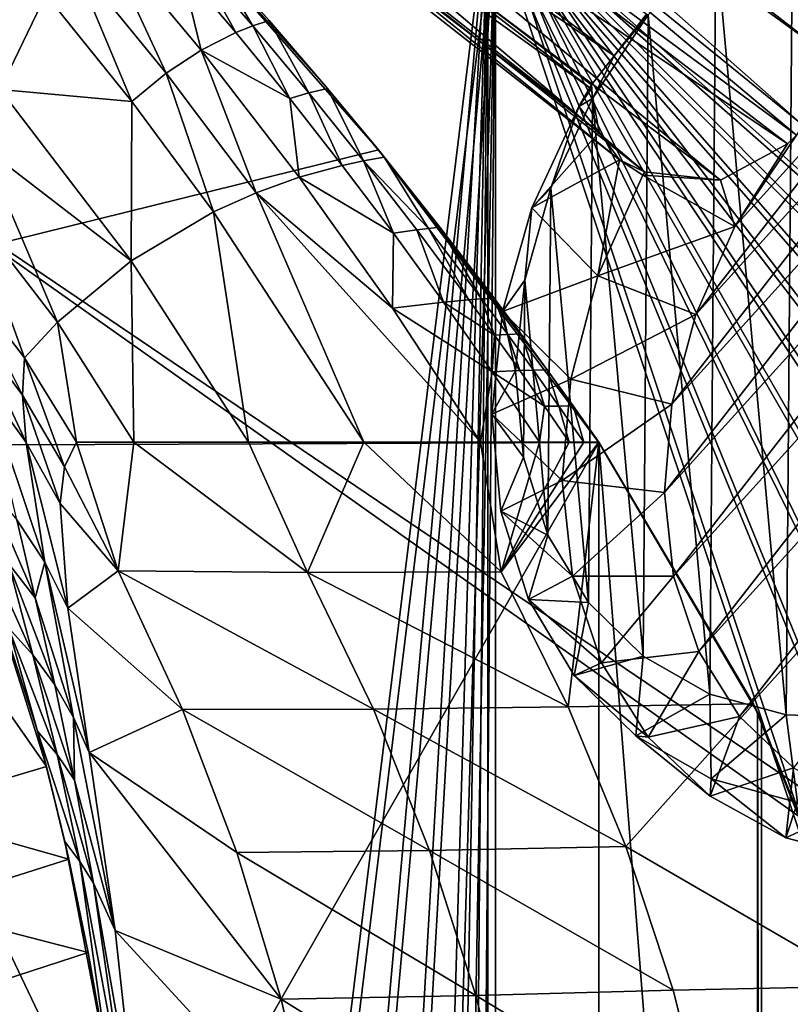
# Model space of a CAD drawing. Header units: metres. Extents: x 0 to 904, y -904 to 0.
# Tile 22 of 236: x 138 to 231, y -377 to -258. Entities that reach past the tile are written whole.
import ezdxf

# ---------------------------------------------------------------- set-up
doc = ezdxf.new("R2010")
doc.units = ezdxf.units.M

msp = doc.modelspace()

# ---------------------------------------------------------------- linework, layer by layer
at = {"layer": 'top'}
for points in [[(135.641937, -266.663818, 456.405334), (118.387329, -238.560318, 480.707062), (141.133286, -255.237625, 512.857849)], [(35.76218, -309.819092, 661.837402), (181.154114, -273.930634, 658.030212), (152.154388, -240.85585, 658.789612)], [(47.014355, -279.947052, 661.542725), (35.76218, -309.819092, 661.837402), (152.154388, -240.85585, 658.789612)], [(152.154388, -240.85585, 658.789612), (75.321487, -242.681458, 660.801575), (47.014355, -279.947052, 661.542725)], [(181.154114, -273.930634, 658.030212), (175.025436, -266.52301, 627.738831), (152.154388, -240.85585, 658.789612)], [(175.025436, -266.52301, 627.738831), (168.024017, -258.34729, 627.738831), (152.154388, -240.85585, 658.789612)], [(152.154388, -240.85585, 658.789612), (168.024017, -258.34729, 627.738831), (160.872192, -250.293167, 627.738831)], [(144.240845, -250.743134, 541.375), (147.443512, -247.087906, 570.045776), (155.618774, -264.694885, 542.663818)], [(157.385849, -251.982056, 599.074341), (159.82811, -261.919159, 570.942078), (147.443512, -247.087906, 570.045776)], [(147.443512, -247.087906, 570.045776), (159.82811, -261.919159, 570.942078), (155.618774, -264.694885, 542.663818)], [(144.240845, -250.743134, 541.375), (151.477692, -268.110504, 514.487366), (141.133286, -255.237625, 512.857849)], [(151.477692, -268.110504, 514.487366), (144.240845, -250.743134, 541.375), (155.618774, -264.694885, 542.663818)], [(164.009476, -259.798462, 599.305725), (157.385849, -251.982056, 599.074341), (159.168442, -251.04007, 613.3974)], [(159.168442, -251.04007, 613.3974), (160.872192, -250.293167, 627.738831), (166.050568, -258.988281, 613.514526)], [(159.168442, -251.04007, 613.3974), (166.050568, -258.988281, 613.514526), (164.009476, -259.798462, 599.305725)], [(160.872192, -250.293167, 627.738831), (168.024017, -258.34729, 627.738831), (166.050568, -258.988281, 613.514526)], [(159.82811, -261.919159, 570.942078), (157.385849, -251.982056, 599.074341), (164.009476, -259.798462, 599.305725)], [(141.133286, -255.237625, 512.857849), (151.477692, -268.110504, 514.487366), (135.641937, -266.663818, 456.405334)], [(166.050568, -258.988281, 613.514526), (170.484665, -267.735199, 599.536926), (164.009476, -259.798462, 599.305725)], [(166.050568, -258.988281, 613.514526), (168.024017, -258.34729, 627.738831), (172.782898, -267.057831, 613.631592)], [(166.050568, -258.988281, 613.514526), (172.782898, -267.057831, 613.631592), (170.484665, -267.735199, 599.536926)], [(168.024017, -258.34729, 627.738831), (175.025436, -266.52301, 627.738831), (172.782898, -267.057831, 613.631592)], [(170.484665, -267.735199, 599.536926), (159.82811, -261.919159, 570.942078), (164.009476, -259.798462, 599.305725)], [(159.82811, -261.919159, 570.942078), (166.452042, -279.089264, 543.951294), (155.618774, -264.694885, 542.663818)], [(171.638611, -277.216827, 571.83728), (159.82811, -261.919159, 570.942078), (170.484665, -267.735199, 599.536926)], [(159.82811, -261.919159, 570.942078), (171.638611, -277.216827, 571.83728), (166.452042, -279.089264, 543.951294)], [(151.477692, -268.110504, 514.487366), (155.618774, -264.694885, 542.663818), (161.315369, -281.394989, 516.115173)], [(155.618774, -264.694885, 542.663818), (166.452042, -279.089264, 543.951294), (161.315369, -281.394989, 516.115173)], [(172.782898, -267.057831, 613.631592), (175.025436, -266.52301, 627.738831), (179.363235, -275.245483, 613.748535)], [(175.025436, -266.52301, 627.738831), (181.874252, -274.817139, 627.738831), (179.363235, -275.245483, 613.748535)], [(181.874252, -274.817139, 627.738831), (175.025436, -266.52301, 627.738831), (181.154114, -273.930634, 658.030212)], [(135.641937, -266.663818, 456.405334), (151.422043, -287.255005, 460.617676), (133.541519, -273.544037, 428.538879)], [(151.477692, -268.110504, 514.487366), (151.422043, -287.255005, 460.617676), (135.641937, -266.663818, 456.405334)], [(172.782898, -267.057831, 613.631592), (176.809235, -275.789124, 599.768005), (170.484665, -267.735199, 599.536926)], [(179.363235, -275.245483, 613.748535), (176.809235, -275.789124, 599.768005), (172.782898, -267.057831, 613.631592)], [(151.422043, -287.255005, 460.617676), (151.477692, -268.110504, 514.487366), (161.315369, -281.394989, 516.115173)], [(176.809235, -275.789124, 599.768005), (171.638611, -277.216827, 571.83728), (170.484665, -267.735199, 599.536926)], [(132.099258, -281.153229, 400.969513), (133.541519, -273.544037, 428.538879), (142.525253, -294.668427, 405.397247)], [(133.541519, -273.544037, 428.538879), (151.422043, -287.255005, 460.617676), (142.525253, -294.668427, 405.397247)], [(207.702347, -309.111755, 657.334961), (181.154114, -273.930634, 658.030212), (35.76218, -309.819092, 661.837402)], [(179.363235, -275.245483, 613.748535), (181.874252, -274.817139, 627.738831), (187.183502, -283.375916, 620.801147)], [(188.568115, -283.226105, 627.738892), (181.874252, -274.817139, 627.738831), (181.154114, -273.930634, 658.030212)], [(207.702347, -309.111755, 657.334961), (201.481506, -300.373444, 627.738892), (181.154114, -273.930634, 658.030212)], [(201.481506, -300.373444, 627.738892), (198.313126, -296.0466, 627.738892), (181.154114, -273.930634, 658.030212)], [(181.154114, -273.930634, 658.030212), (198.313126, -296.0466, 627.738892), (195.104599, -291.746124, 627.738892)], [(195.104599, -291.746124, 627.738892), (188.568115, -283.226105, 627.738892), (181.154114, -273.930634, 658.030212)], [(181.874252, -274.817139, 627.738831), (188.568115, -283.226105, 627.738892), (187.183502, -283.375916, 620.801147)], [(182.980911, -283.956726, 599.998901), (171.638611, -277.216827, 571.83728), (176.809235, -275.789124, 599.768005)], [(179.363235, -275.245483, 613.748535), (182.980911, -283.956726, 599.998901), (176.809235, -275.789124, 599.768005)], [(187.183502, -283.375916, 620.801147), (185.789246, -283.547729, 613.865417), (179.363235, -275.245483, 613.748535)], [(185.789246, -283.547729, 613.865417), (182.980911, -283.956726, 599.998901), (179.363235, -275.245483, 613.748535)], [(171.638611, -277.216827, 571.83728), (182.857666, -292.954742, 572.731201), (166.452042, -279.089264, 543.951294)], [(182.857666, -292.954742, 572.731201), (171.638611, -277.216827, 571.83728), (182.980911, -283.956726, 599.998901)], [(166.452042, -279.089264, 543.951294), (179.413193, -309.104614, 519.362671), (161.315369, -281.394989, 516.115173)], [(182.857666, -292.954742, 572.731201), (193.468918, -309.104614, 573.622925), (166.452042, -279.089264, 543.951294)], [(193.468918, -309.104614, 573.622925), (179.413193, -309.104614, 519.362671), (166.452042, -279.089264, 543.951294)], [(138.570328, -298.926239, 377.92511), (131.303055, -289.497742, 373.763184), (132.099258, -281.153229, 400.969513)], [(142.525253, -294.668427, 405.397247), (138.570328, -298.926239, 377.92511), (132.099258, -281.153229, 400.969513)], [(161.315369, -281.394989, 516.115173), (165.512878, -309.104645, 464.818054), (151.422043, -287.255005, 460.617676)], [(179.413193, -309.104614, 519.362671), (165.512878, -309.104645, 464.818054), (161.315369, -281.394989, 516.115173)], [(182.857666, -292.954742, 572.731201), (182.980911, -283.956726, 599.998901), (188.997345, -292.234253, 600.229614)], [(188.997345, -292.234253, 600.229614), (182.980911, -283.956726, 599.998901), (185.789246, -283.547729, 613.865417)], [(192.058533, -291.960754, 613.982239), (185.789246, -283.547729, 613.865417), (187.183502, -283.375916, 620.801147)], [(192.058533, -291.960754, 613.982239), (188.997345, -292.234253, 600.229614), (185.789246, -283.547729, 613.865417)], [(187.183502, -283.375916, 620.801147), (188.568115, -283.226105, 627.738892), (193.584167, -291.846039, 620.859863)], [(193.584167, -291.846039, 620.859863), (192.058533, -291.960754, 613.982239), (187.183502, -283.375916, 620.801147)], [(188.568115, -283.226105, 627.738892), (195.104599, -291.746124, 627.738892), (193.584167, -291.846039, 620.859863)], [(151.422043, -287.255005, 460.617676), (151.719986, -309.104675, 409.813141), (142.525253, -294.668427, 405.397247)], [(165.512878, -309.104645, 464.818054), (151.719986, -309.104675, 409.813141), (151.422043, -287.255005, 460.617676)], [(132.379745, -295.49884, 360.715729), (131.303055, -289.497742, 373.763184), (138.324127, -303.454712, 364.55896)], [(131.303055, -289.497742, 373.763184), (138.570328, -298.926239, 377.92511), (138.324127, -303.454712, 364.55896)], [(194.85643, -300.618011, 600.460083), (182.857666, -292.954742, 572.731201), (188.997345, -292.234253, 600.229614)], [(188.997345, -292.234253, 600.229614), (192.058533, -291.960754, 613.982239), (195.133713, -296.207642, 614.040588)], [(194.85643, -300.618011, 600.460083), (188.997345, -292.234253, 600.229614), (195.133713, -296.207642, 614.040588)], [(195.133713, -296.207642, 614.040588), (192.058533, -291.960754, 613.982239), (193.584167, -291.846039, 620.859863)], [(193.584167, -291.846039, 620.859863), (195.104599, -291.746124, 627.738892), (196.724869, -296.121552, 620.88916)], [(196.724869, -296.121552, 620.88916), (195.133713, -296.207642, 614.040588), (193.584167, -291.846039, 620.859863)], [(195.104599, -291.746124, 627.738892), (198.313126, -296.0466, 627.738892), (196.724869, -296.121552, 620.88916)], [(193.468918, -309.104614, 573.622925), (182.857666, -292.954742, 572.731201), (194.85643, -300.618011, 600.460083)], [(142.525253, -294.668427, 405.397247), (144.842346, -309.104706, 382.076416), (138.570328, -298.926239, 377.92511)], [(151.719986, -309.104675, 409.813141), (144.842346, -309.104706, 382.076416), (142.525253, -294.668427, 405.397247)], [(138.324127, -303.454712, 364.55896), (138.748688, -309.11972, 351.554291), (132.379745, -295.49884, 360.715729)], [(138.748688, -309.11972, 351.554291), (133.863602, -302.345581, 348.005005), (132.379745, -295.49884, 360.715729)], [(198.168945, -300.480865, 614.098877), (195.133713, -296.207642, 614.040588), (196.724869, -296.121552, 620.88916)], [(196.724869, -296.121552, 620.88916), (198.313126, -296.0466, 627.738892), (199.8255, -300.423431, 620.918457)], [(199.8255, -300.423431, 620.918457), (198.168945, -300.480865, 614.098877), (196.724869, -296.121552, 620.88916)], [(198.313126, -296.0466, 627.738892), (201.481506, -300.373444, 627.738892), (199.8255, -300.423431, 620.918457)], [(194.85643, -300.618011, 600.460083), (195.133713, -296.207642, 614.040588), (198.168945, -300.480865, 614.098877)], [(138.570328, -298.926239, 377.92511), (143.386978, -312.076172, 368.392639), (138.324127, -303.454712, 364.55896)], [(144.842346, -309.104706, 382.076416), (143.386978, -312.076172, 368.392639), (138.570328, -298.926239, 377.92511)], [(200.556244, -309.104614, 600.689819), (193.468918, -309.104614, 573.622925), (194.85643, -300.618011, 600.460083)], [(201.164001, -304.779999, 614.157166), (194.85643, -300.618011, 600.460083), (198.168945, -300.480865, 614.098877)], [(200.556244, -309.104614, 600.689819), (194.85643, -300.618011, 600.460083), (201.164001, -304.779999, 614.157166)], [(201.164001, -304.779999, 614.157166), (198.168945, -300.480865, 614.098877), (199.8255, -300.423431, 620.918457)], [(199.8255, -300.423431, 620.918457), (201.481506, -300.373444, 627.738892), (202.885834, -304.751251, 620.947754)], [(202.885834, -304.751251, 620.947754), (201.164001, -304.779999, 614.157166), (199.8255, -300.423431, 620.918457)], [(201.481506, -300.373444, 627.738892), (204.609543, -304.726257, 627.738892), (202.885834, -304.751251, 620.947754)], [(204.609543, -304.726257, 627.738892), (201.481506, -300.373444, 627.738892), (207.702347, -309.111755, 657.334961)], [(138.748688, -309.11972, 351.554291), (140.994278, -323.523773, 327.112671), (133.863602, -302.345581, 348.005005)], [(140.994278, -323.523773, 327.112671), (137.649216, -318.424469, 323.938995), (133.863602, -302.345581, 348.005005)], [(143.386978, -312.076172, 368.392639), (142.861771, -316.476959, 355.095032), (138.324127, -303.454712, 364.55896)], [(138.324127, -303.454712, 364.55896), (142.861771, -316.476959, 355.095032), (138.748688, -309.11972, 351.554291)], [(113.267792, -308.156891, 254.256638), (127.584183, -304.923157, 256.257996), (141.226334, -348.129944, 265.090027)], [(136.622894, -331.430328, 297.04657), (140.138229, -343.84494, 288.651123), (127.584183, -304.923157, 256.257996)], [(127.584183, -304.923157, 256.257996), (140.138229, -343.84494, 288.651123), (141.226334, -348.129944, 265.090027)], [(204.118515, -309.104614, 614.214905), (200.556244, -309.104614, 600.689819), (201.164001, -304.779999, 614.157166)], [(204.118515, -309.104614, 614.214905), (201.164001, -304.779999, 614.157166), (202.885834, -304.751251, 620.947754)], [(202.885834, -304.751251, 620.947754), (204.609543, -304.726257, 627.738892), (205.905502, -309.104614, 620.976501)], [(205.905502, -309.104614, 620.976501), (204.118515, -309.104614, 614.214905), (202.885834, -304.751251, 620.947754)], [(204.609543, -304.726257, 627.738892), (207.697006, -309.104614, 627.738892), (205.905502, -309.104614, 620.976501)], [(207.697006, -309.104614, 627.738892), (204.609543, -304.726257, 627.738892), (207.702347, -309.111755, 657.334961)], [(58.565701, -570.15863, 661.240173), (207.702347, -309.111755, 657.334961), (35.76218, -309.819092, 661.837402)], [(58.565701, -570.15863, 661.240173), (207.702347, -584.097839, 657.334961), (207.702347, -309.111755, 657.334961)], [(123.336311, -353.440033, 262.541229), (113.267792, -308.156891, 254.256638), (141.226334, -348.129944, 265.090027)], [(142.861771, -316.476959, 355.095032), (143.772125, -329.049408, 330.279114), (138.748688, -309.11972, 351.554291)], [(138.748688, -309.11972, 351.554291), (143.772125, -329.049408, 330.279114), (140.994278, -323.523773, 327.112671)], [(143.386978, -312.076172, 368.392639), (144.842346, -309.104706, 382.076416), (149.836288, -324.555908, 365.081757)], [(144.842346, -309.104706, 382.076416), (151.719986, -309.104675, 409.813141), (149.836288, -324.555908, 365.081757)], [(149.836288, -324.555908, 365.081757), (151.719986, -309.104675, 409.813141), (172.646378, -324.773163, 455.247742)], [(151.719986, -309.104675, 409.813141), (165.512878, -309.104645, 464.818054), (172.646378, -324.773163, 455.247742)], [(172.646378, -324.773163, 455.247742), (165.512878, -309.104645, 464.818054), (179.413193, -309.104614, 519.362671)], [(172.646378, -324.773163, 455.247742), (179.413193, -309.104614, 519.362671), (195.92572, -324.696655, 545.287109)], [(195.92572, -324.696655, 545.287109), (179.413193, -309.104614, 519.362671), (193.468918, -309.104614, 573.622925)], [(193.468918, -309.104614, 573.622925), (200.556244, -309.104614, 600.689819), (195.92572, -324.696655, 545.287109)], [(200.556244, -309.104614, 600.689819), (204.118515, -309.104614, 614.214905), (195.92572, -324.696655, 545.287109)], [(195.92572, -324.696655, 545.287109), (204.118515, -309.104614, 614.214905), (205.905502, -309.104614, 620.976501)], [(205.905502, -309.104614, 620.976501), (207.697006, -309.104614, 627.738892), (195.92572, -324.696655, 545.287109)], [(207.697006, -309.104614, 627.738892), (204.014221, -340.932739, 543.223694), (195.92572, -324.696655, 545.287109)], [(207.697006, -309.104614, 627.738892), (226.294678, -340.593079, 627.738281), (204.014221, -340.932739, 543.223694)], [(226.294678, -340.593079, 627.738281), (207.697006, -309.104614, 627.738892), (207.702347, -309.111755, 657.334961)], [(226.294678, -340.593079, 627.738281), (207.702347, -309.111755, 657.334961), (226.294678, -340.593079, 656.873169)], [(207.702347, -309.111755, 657.334961), (226.793167, -341.612823, 656.835022), (226.294678, -340.593079, 656.873169)], [(207.702347, -584.097839, 657.334961), (226.793518, -551.595825, 656.835022), (207.702347, -309.111755, 657.334961)], [(207.702347, -309.111755, 657.334961), (226.793518, -551.595825, 656.835022), (226.793167, -341.612823, 656.835022)], [(149.836288, -324.555908, 365.081757), (142.861771, -316.476959, 355.095032), (143.386978, -312.076172, 368.392639)], [(136.624878, -323.706421, 309.830658), (133.759689, -313.79834, 320.763885), (139.855301, -327.814789, 312.910919)], [(133.759689, -313.79834, 320.763885), (137.649216, -318.424469, 323.938995), (139.855301, -327.814789, 312.910919)], [(143.772125, -329.049408, 330.279114), (142.861771, -316.476959, 355.095032), (149.836288, -324.555908, 365.081757)], [(139.855301, -327.814789, 312.910919), (137.649216, -318.424469, 323.938995), (140.994278, -323.523773, 327.112671)], [(136.622894, -331.430328, 297.04657), (133.006577, -320.024689, 306.739868), (139.574203, -334.688568, 299.994354)], [(139.574203, -334.688568, 299.994354), (133.006577, -320.024689, 306.739868), (136.624878, -323.706421, 309.830658)], [(139.574203, -334.688568, 299.994354), (136.624878, -323.706421, 309.830658), (142.214203, -338.291931, 302.932007)], [(136.624878, -323.706421, 309.830658), (139.855301, -327.814789, 312.910919), (142.214203, -338.291931, 302.932007)], [(139.855301, -327.814789, 312.910919), (140.994278, -323.523773, 327.112671), (144.481995, -342.212738, 305.868469)], [(143.772125, -329.049408, 330.279114), (146.364868, -346.419006, 308.79834), (140.994278, -323.523773, 327.112671)], [(140.994278, -323.523773, 327.112671), (146.364868, -346.419006, 308.79834), (144.481995, -342.212738, 305.868469)], [(157.586411, -341.236298, 363.115509), (143.772125, -329.049408, 330.279114), (149.836288, -324.555908, 365.081757)], [(157.586411, -341.236298, 363.115509), (149.836288, -324.555908, 365.081757), (180.567749, -341.221985, 453.232239)], [(149.836288, -324.555908, 365.081757), (172.646378, -324.773163, 455.247742), (180.567749, -341.221985, 453.232239)], [(204.014221, -340.932739, 543.223694), (172.646378, -324.773163, 455.247742), (195.92572, -324.696655, 545.287109)], [(180.567749, -341.221985, 453.232239), (172.646378, -324.773163, 455.247742), (204.014221, -340.932739, 543.223694)], [(142.214203, -338.291931, 302.932007), (139.855301, -327.814789, 312.910919), (144.481995, -342.212738, 305.868469)], [(146.364868, -346.419006, 308.79834), (143.772125, -329.049408, 330.279114), (157.586411, -341.236298, 363.115509)], [(140.138229, -343.84494, 288.651123), (136.622894, -331.430328, 297.04657), (142.486923, -346.673431, 291.392975)], [(142.486923, -346.673431, 291.392975), (136.622894, -331.430328, 297.04657), (139.574203, -334.688568, 299.994354)], [(139.574203, -334.688568, 299.994354), (142.214203, -338.291931, 302.932007), (144.594299, -349.772217, 294.125366)], [(144.594299, -349.772217, 294.125366), (142.486923, -346.673431, 291.392975), (139.574203, -334.688568, 299.994354)], [(142.214203, -338.291931, 302.932007), (144.481995, -342.212738, 305.868469), (144.594299, -349.772217, 294.125366)], [(210.928574, -357.733429, 541.487976), (180.567749, -341.221985, 453.232239), (204.014221, -340.932739, 543.223694)], [(226.294678, -340.593079, 627.738281), (210.928574, -357.733429, 541.487976), (204.014221, -340.932739, 543.223694)], [(226.294678, -340.593079, 627.738281), (239.891342, -374.534302, 627.738281), (210.928574, -357.733429, 541.487976)], [(226.294678, -340.593079, 656.873169), (226.793167, -341.612823, 656.835022), (226.294678, -340.593079, 627.738281)], [(226.793167, -341.612823, 656.835022), (227.274521, -342.608612, 656.822449), (226.294678, -340.593079, 627.738281)], [(226.294678, -340.593079, 627.738281), (227.274521, -342.608612, 656.822449), (239.891342, -374.534302, 627.738281)], [(146.364868, -346.419006, 308.79834), (149.460907, -367.862183, 291.483978), (144.481995, -342.212738, 305.868469)], [(144.481995, -342.212738, 305.868469), (149.460907, -367.862183, 291.483978), (144.594299, -349.772217, 294.125366)], [(164.121414, -358.464569, 361.487946), (146.364868, -346.419006, 308.79834), (157.586411, -341.236298, 363.115509)], [(157.586411, -341.236298, 363.115509), (180.567749, -341.221985, 453.232239), (187.319382, -358.211731, 451.542969)], [(164.121414, -358.464569, 361.487946), (157.586411, -341.236298, 363.115509), (187.319382, -358.211731, 451.542969)], [(187.319382, -358.211731, 451.542969), (180.567749, -341.221985, 453.232239), (210.928574, -357.733429, 541.487976)], [(226.793518, -551.595825, 656.835022), (227.274872, -550.600037, 656.822449), (226.793167, -341.612823, 656.835022)], [(226.793167, -341.612823, 656.835022), (227.274872, -550.600037, 656.822449), (227.274521, -342.608612, 656.822449)], [(227.274521, -342.608612, 656.822449), (239.891449, -374.534271, 656.492065), (239.891342, -374.534302, 627.738281)], [(227.274872, -550.600037, 656.822449), (239.891449, -374.534271, 656.492065), (227.274521, -342.608612, 656.822449)], [(145.24408, -359.542999, 284.118835), (143.432648, -357.152802, 281.652802), (140.138229, -343.84494, 288.651123)], [(145.24408, -359.542999, 284.118835), (140.138229, -343.84494, 288.651123), (142.486923, -346.673431, 291.392975)], [(140.138229, -343.84494, 288.651123), (143.432648, -357.152802, 281.652802), (141.226334, -348.129944, 265.090027)], [(144.594299, -349.772217, 294.125366), (146.876816, -362.136139, 286.576202), (142.486923, -346.673431, 291.392975)], [(146.876816, -362.136139, 286.576202), (145.24408, -359.542999, 284.118835), (142.486923, -346.673431, 291.392975)], [(149.460907, -367.862183, 291.483978), (146.364868, -346.419006, 308.79834), (169.440079, -376.10379, 360.198151)], [(146.364868, -346.419006, 308.79834), (164.121414, -358.464569, 361.487946), (169.440079, -376.10379, 360.198151)], [(123.336311, -353.440033, 262.541229), (141.226334, -348.129944, 265.090027), (143.892212, -359.271362, 266.458405)], [(141.226334, -348.129944, 265.090027), (143.432648, -357.152802, 281.652802), (143.892212, -359.271362, 266.458405)], [(149.460907, -367.862183, 291.483978), (146.876816, -362.136139, 286.576202), (144.594299, -349.772217, 294.125366)], [(125.415352, -365.114349, 262.78418), (123.336311, -353.440033, 262.541229), (143.892212, -359.271362, 266.458405)], [(148.906921, -385.751007, 271.770599), (143.432648, -357.152802, 281.652802), (145.24408, -359.542999, 284.118835)], [(143.432648, -357.152802, 281.652802), (146.242966, -370.508606, 265.495361), (143.892212, -359.271362, 266.458405)], [(143.432648, -357.152802, 281.652802), (148.906921, -385.751007, 271.770599), (146.242966, -370.508606, 265.495361)], [(216.628174, -375.021973, 540.090271), (187.319382, -358.211731, 451.542969), (210.928574, -357.733429, 541.487976)], [(239.891342, -374.534302, 627.738281), (216.628174, -375.021973, 540.090271), (210.928574, -357.733429, 541.487976)], [(164.121414, -358.464569, 361.487946), (187.319382, -358.211731, 451.542969), (192.873444, -375.648926, 450.186615)], [(169.440079, -376.10379, 360.198151), (164.121414, -358.464569, 361.487946), (192.873444, -375.648926, 450.186615)], [(192.873444, -375.648926, 450.186615), (187.319382, -358.211731, 451.542969), (216.628174, -375.021973, 540.090271)], [(125.415352, -365.114349, 262.78418), (143.892212, -359.271362, 266.458405), (146.242966, -370.508606, 265.495361)], [(150.73558, -388.90451, 275.312927), (148.906921, -385.751007, 271.770599), (145.24408, -359.542999, 284.118835)], [(146.876816, -362.136139, 286.576202), (150.73558, -388.90451, 275.312927), (145.24408, -359.542999, 284.118835)], [(149.460907, -367.862183, 291.483978), (152.15448, -392.39978, 278.844421), (146.876816, -362.136139, 286.576202)], [(152.15448, -392.39978, 278.844421), (150.73558, -388.90451, 275.312927), (146.876816, -362.136139, 286.576202)], [(127.450325, -376.577545, 260.439056), (125.415352, -365.114349, 262.78418), (146.242966, -370.508606, 265.495361)], [(152.15448, -392.39978, 278.844421), (149.460907, -367.862183, 291.483978), (173.543076, -394.051117, 359.244873)], [(149.460907, -367.862183, 291.483978), (169.440079, -376.10379, 360.198151), (173.543076, -394.051117, 359.244873)], [(127.450325, -376.577545, 260.439056), (146.242966, -370.508606, 265.495361), (149.919189, -392.786133, 260.659058)], [(148.906921, -385.751007, 271.770599), (149.919189, -392.786133, 260.659058), (146.242966, -370.508606, 265.495361)], [(221.08551, -392.713531, 539.037292), (192.873444, -375.648926, 450.186615), (216.628174, -375.021973, 540.090271)], [(216.628174, -375.021973, 540.090271), (239.891342, -374.534302, 627.738281), (221.08551, -392.713531, 539.037292)], [(239.891342, -374.534302, 627.738281), (248.177063, -410.146484, 627.738281), (221.08551, -392.713531, 539.037292)], [(227.274872, -550.600037, 656.822449), (239.892044, -518.673462, 656.492065), (239.891449, -374.534271, 656.492065)], [(130.694794, -399.678375, 255.885132), (127.450325, -376.577545, 260.439056), (149.919189, -392.786133, 260.659058)], [(169.440079, -376.10379, 360.198151), (192.873444, -375.648926, 450.186615), (197.208252, -393.444427, 449.168274)], [(173.543076, -394.051117, 359.244873), (169.440079, -376.10379, 360.198151), (197.208252, -393.444427, 449.168274)], [(197.208252, -393.444427, 449.168274), (192.873444, -375.648926, 450.186615), (221.08551, -392.713531, 539.037292)]]:
    msp.add_3dface(points, dxfattribs=at)
at = {"layer": 'top0123413'}
for points in [[(599.026855, -599.023621, 106.499786), (74.938576, -244.304413, 117.34655), (244.305359, -74.93528, 117.346581)], [(76.680428, -244.304428, 120.325508), (592.962036, -609.72644, 109.443001), (244.305359, -76.679497, 120.325508)], [(599.026855, -599.023621, 106.499786), (78.807236, -783.456238, 110.644272), (74.938576, -244.304413, 117.34655)], [(592.962036, -609.72644, 109.443001), (76.680428, -244.304428, 120.325508), (350.77301, -819.803528, 109.839348)], [(76.680428, -244.304428, 120.325508), (80.562805, -785.039307, 113.603523), (350.77301, -819.803528, 109.839348)]]:
    msp.add_3dface(points, dxfattribs=at)
at = {"layer": 'top0123414'}
for points in [[(208.869354, -208.869354, 2176.059814), (613.347717, -613.347717, 2176.059814), (244, -194.317764, 2176.059814)], [(613.347717, -613.347717, 2173.059814), (209.538208, -209.538208, 2173.059814), (244, -195.263657, 2173.059814)], [(613.347717, -613.347717, 2176.059814), (208.869354, -208.869354, 2176.059814), (194.317764, -244, 2176.059814)], [(209.538208, -209.538208, 2173.059814), (613.347717, -613.347717, 2173.059814), (195.263657, -244, 2173.059814)], [(55.041393, -244, 2078.537354), (122.586029, -824.877136, 2125.83252), (194.317764, -244, 2176.059814)], [(57.656563, -244, 2076.706299), (195.263657, -244, 2173.059814), (124.282608, -823.008972, 2123.358154)], [(122.586029, -824.877136, 2125.83252), (143.356155, -811.42926, 2140.375977), (194.317764, -244, 2176.059814)], [(124.282608, -823.008972, 2123.358154), (195.263657, -244, 2173.059814), (144.78981, -809.879211, 2137.717529)], [(194.317764, -244, 2176.059814), (143.356155, -811.42926, 2140.375977), (162.380875, -794.585938, 2153.697266)], [(195.263657, -244, 2173.059814), (163.593872, -793.394592, 2150.884277), (144.78981, -809.879211, 2137.717529)], [(162.380875, -794.585938, 2153.697266), (178.560959, -773.81134, 2165.026611), (194.317764, -244, 2176.059814)], [(179.613525, -773.014099, 2162.101318), (163.593872, -793.394592, 2150.884277), (195.263657, -244, 2173.059814)], [(178.560959, -773.81134, 2165.026611), (185.037598, -761.837158, 2169.561768), (194.317764, -244, 2176.059814)], [(195.263657, -244, 2173.059814), (186.037827, -761.243042, 2166.599609), (179.613525, -773.014099, 2162.101318)], [(194.317764, -244, 2176.059814), (185.037598, -761.837158, 2169.561768), (190.035812, -748.854065, 2173.061523)], [(191.002426, -748.464478, 2170.075928), (186.037827, -761.243042, 2166.599609), (195.263657, -244, 2173.059814)], [(194.317764, -720.773071, 2176.059814), (194.317764, -244, 2176.059814), (190.035812, -748.854065, 2173.061523)], [(195.263657, -720.773071, 2173.059814), (191.002426, -748.464478, 2170.075928), (195.263657, -244, 2173.059814)], [(194.317764, -720.773071, 2176.059814), (354, -720.773071, 2176.059814), (194.317764, -244, 2176.059814)], [(354, -720.773071, 2176.059814), (389.950043, -719.006958, 2176.059814), (194.317764, -244, 2176.059814)], [(194.317764, -244, 2176.059814), (389.950043, -719.006958, 2176.059814), (425.553864, -713.725647, 2176.059814)], [(425.553864, -713.725647, 2176.059814), (460.468597, -704.97998, 2176.059814), (194.317764, -244, 2176.059814)], [(460.468597, -704.97998, 2176.059814), (494.357971, -692.854126, 2176.059814), (194.317764, -244, 2176.059814)], [(194.317764, -244, 2176.059814), (494.357971, -692.854126, 2176.059814), (526.89563, -677.464966, 2176.059814)], [(526.89563, -677.464966, 2176.059814), (557.768188, -658.960693, 2176.059814), (194.317764, -244, 2176.059814)], [(557.768188, -658.960693, 2176.059814), (586.678406, -637.519409, 2176.059814), (194.317764, -244, 2176.059814)], [(194.317764, -244, 2176.059814), (586.678406, -637.519409, 2176.059814), (613.347717, -613.347717, 2176.059814)], [(195.263657, -720.773071, 2173.059814), (195.263657, -244, 2173.059814), (354, -720.773071, 2173.059814)], [(195.263657, -244, 2173.059814), (389.340759, -719.066467, 2173.059814), (354, -720.773071, 2173.059814)], [(195.263657, -244, 2173.059814), (613.347717, -613.347717, 2173.059814), (587.151306, -637.130676, 2173.059814)], [(587.151306, -637.130676, 2173.059814), (558.350342, -658.570862, 2173.059814), (195.263657, -244, 2173.059814)], [(558.350342, -658.570862, 2173.059814), (527.28064, -677.258911, 2173.059814), (195.263657, -244, 2173.059814)], [(195.263657, -244, 2173.059814), (527.28064, -677.258911, 2173.059814), (494.357971, -692.854126, 2173.059814)], [(494.357971, -692.854126, 2173.059814), (460.050629, -705.106445, 2173.059814), (195.263657, -244, 2173.059814)], [(460.050629, -705.106445, 2173.059814), (424.866608, -713.861633, 2173.059814), (195.263657, -244, 2173.059814)], [(195.263657, -244, 2173.059814), (424.866608, -713.861633, 2173.059814), (389.340759, -719.066467, 2173.059814)]]:
    msp.add_3dface(points, dxfattribs=at)
at = {"layer": 'top0123422'}
for points in [[(231.295456, -253.319458, 1933.672607), (234.49585, -261.9617, 1932.623291), (164.351929, -207.670624, 1813.834106)], [(164.351929, -207.670624, 1813.834106), (234.49585, -261.9617, 1932.623291), (165.177902, -211.695007, 1811.760254)], [(165.177902, -211.695007, 1811.760254), (232.21019, -270.892334, 1931.976807), (164.55397, -216.025116, 1810.356934)], [(234.49585, -261.9617, 1932.623291), (232.21019, -270.892334, 1931.976807), (165.177902, -211.695007, 1811.760254)], [(142.625961, -212.360245, 1823.837646), (142.00235, -216.695145, 1822.432251), (209.537292, -262.620544, 1951.474365)], [(142.625961, -212.360245, 1823.837646), (209.537292, -262.620544, 1951.474365), (213.410187, -257.582336, 1953.719116)], [(142.00235, -216.695145, 1822.432251), (206.797089, -266.098022, 1946.276245), (209.537292, -262.620544, 1951.474365)], [(206.797089, -266.098022, 1946.276245), (142.00235, -216.695145, 1822.432251), (206.784882, -266.562469, 1946.052246)], [(142.00235, -216.695145, 1822.432251), (142.82843, -220.714661, 1820.360352), (206.784882, -266.562469, 1946.052246)], [(164.55397, -216.025116, 1810.356934), (231.484726, -272.170868, 1932.188232), (161.989349, -220.908112, 1809.793213)], [(232.21019, -270.892334, 1931.976807), (231.484726, -272.170868, 1932.188232), (164.55397, -216.025116, 1810.356934)], [(206.784882, -266.562469, 1946.052246), (142.82843, -220.714661, 1820.360352), (207.738678, -271.791534, 1942.508301)], [(142.82843, -220.714661, 1820.360352), (145.601959, -224.445755, 1817.338501), (207.738678, -271.791534, 1942.508301)], [(157.897018, -224.569611, 1810.557983), (161.989349, -220.908112, 1809.793213), (230.418243, -273.192383, 1932.031006)], [(230.418243, -273.192383, 1932.031006), (161.989349, -220.908112, 1809.793213), (231.484726, -272.170868, 1932.188232)], [(207.738678, -271.791534, 1942.508301), (145.601959, -224.445755, 1817.338501), (210.163605, -275.132813, 1938.293579)], [(145.601959, -224.445755, 1817.338501), (149.828873, -226.311584, 1814.272827), (210.163605, -275.132813, 1938.293579)], [(153.884613, -226.19043, 1812.10144), (157.897018, -224.569611, 1810.557983), (222.336121, -277.569214, 1932.990601)], [(222.336121, -277.569214, 1932.990601), (157.897018, -224.569611, 1810.557983), (230.418243, -273.192383, 1932.031006)], [(149.828873, -226.311584, 1814.272827), (153.884613, -226.19043, 1812.10144), (213.1996, -276.546234, 1934.21936)], [(213.1996, -276.546234, 1934.21936), (153.884613, -226.19043, 1812.10144), (222.336121, -277.569214, 1932.990601)], [(210.163605, -275.132813, 1938.293579), (149.828873, -226.311584, 1814.272827), (213.1996, -276.546234, 1934.21936)], [(231.05722, -241.114288, 1959.47168), (221.777481, -248.680328, 1957.382324), (230.251572, -341.912292, 2013.907349)], [(240.252182, -342.27713, 2020.805054), (231.05722, -241.114288, 1959.47168), (230.251572, -341.912292, 2013.907349)], [(216.694885, -325.204437, 1951.206055), (215.60054, -315.153748, 1944.991333), (279.703033, -244.330795, 1949.302612)], [(279.703033, -244.330795, 1949.302612), (215.60054, -315.153748, 1944.991333), (269.551208, -245.905762, 1943.361572)], [(289.418732, -244.856293, 1956.097046), (216.694885, -325.204437, 1951.206055), (279.703033, -244.330795, 1949.302612)], [(219.7379, -334.294586, 1958.202148), (216.694885, -325.204437, 1951.206055), (289.418732, -244.856293, 1956.097046)], [(298.330566, -247.462372, 1963.487915), (219.7379, -334.294586, 1958.202148), (289.418732, -244.856293, 1956.097046)], [(215.60054, -315.153748, 1944.991333), (216.496262, -304.522919, 1939.793213), (269.551208, -245.905762, 1943.361572)], [(269.551208, -245.905762, 1943.361572), (216.496262, -304.522919, 1939.793213), (259.347504, -249.521576, 1938.498779)], [(224.61441, -342.08017, 1965.714844), (219.7379, -334.294586, 1958.202148), (298.330566, -247.462372, 1963.487915)], [(306.101227, -252.050369, 1971.195313), (224.61441, -342.08017, 1965.714844), (298.330566, -247.462372, 1963.487915)], [(221.777481, -248.680328, 1957.382324), (213.625443, -257.67688, 1956.828491), (221.052399, -339.395844, 2006.372925)], [(230.251572, -341.912292, 2013.907349), (221.777481, -248.680328, 1957.382324), (221.052399, -339.395844, 2006.372925)], [(216.496262, -304.522919, 1939.793213), (219.34819, -293.714355, 1935.808594), (259.347504, -249.521576, 1938.498779)], [(259.347504, -249.521576, 1938.498779), (219.34819, -293.714355, 1935.808594), (249.478073, -255.041367, 1934.898438)], [(231.139847, -348.266479, 1973.459839), (224.61441, -342.08017, 1965.714844), (306.101227, -252.050369, 1971.195313)], [(219.34819, -293.714355, 1935.808594), (224.04834, -283.137115, 1933.18811), (249.478073, -255.041367, 1934.898438)], [(249.478073, -255.041367, 1934.898438), (224.04834, -283.137115, 1933.18811), (231.484726, -272.170868, 1932.188232)], [(206.913574, -267.758789, 1957.831421), (213.625443, -257.67688, 1956.828491), (209.537292, -262.620544, 1951.474365)], [(213.625443, -257.67688, 1956.828491), (206.913574, -267.758789, 1957.831421), (213.008209, -334.824493, 1998.491455)], [(213.625443, -257.67688, 1956.828491), (213.410187, -257.582336, 1953.719116), (209.537292, -262.620544, 1951.474365)], [(221.052399, -339.395844, 2006.372925), (213.625443, -257.67688, 1956.828491), (213.008209, -334.824493, 1998.491455)], [(206.913574, -267.758789, 1957.831421), (209.537292, -262.620544, 1951.474365), (206.797089, -266.098022, 1946.276245)], [(205.271103, -268.708588, 1946.677856), (206.913574, -267.758789, 1957.831421), (206.797089, -266.098022, 1946.276245)], [(205.271103, -268.708588, 1946.677856), (206.797089, -266.098022, 1946.276245), (206.784882, -266.562469, 1946.052246)], [(205.271103, -268.708588, 1946.677856), (206.784882, -266.562469, 1946.052246), (207.738678, -271.791534, 1942.508301)], [(199.608322, -280.880646, 1949.523438), (201.899399, -278.539612, 1960.352539), (205.271103, -268.708588, 1946.677856)], [(199.608322, -280.880646, 1949.523438), (205.271103, -268.708588, 1946.677856), (207.738678, -271.791534, 1942.508301)], [(201.899399, -278.539612, 1960.352539), (206.913574, -267.758789, 1957.831421), (205.271103, -268.708588, 1946.677856)], [(206.913574, -267.758789, 1957.831421), (201.899399, -278.539612, 1960.352539), (206.428131, -328.373932, 1990.565674)], [(213.008209, -334.824493, 1998.491455), (206.913574, -267.758789, 1957.831421), (206.428131, -328.373932, 1990.565674)], [(199.608322, -280.880646, 1949.523438), (207.738678, -271.791534, 1942.508301), (210.163605, -275.132813, 1938.293579)], [(224.04834, -283.137115, 1933.18811), (230.418243, -273.192383, 1932.031006), (231.484726, -272.170868, 1932.188232)], [(222.336121, -277.569214, 1932.990601), (230.418243, -273.192383, 1932.031006), (224.04834, -283.137115, 1933.18811)], [(207.584808, -289.088043, 1937.298584), (199.608322, -280.880646, 1949.523438), (210.163605, -275.132813, 1938.293579)], [(212.980408, -276.949951, 1934.292725), (207.584808, -289.088043, 1937.298584), (210.163605, -275.132813, 1938.293579)], [(213.1996, -276.546234, 1934.21936), (212.980408, -276.949951, 1934.292725), (210.163605, -275.132813, 1938.293579)], [(207.584808, -289.088043, 1937.298584), (212.980408, -276.949951, 1934.292725), (224.04834, -283.137115, 1933.18811)], [(212.980408, -276.949951, 1934.292725), (213.1996, -276.546234, 1934.21936), (222.336121, -277.569214, 1932.990601)], [(224.04834, -283.137115, 1933.18811), (212.980408, -276.949951, 1934.292725), (222.336121, -277.569214, 1932.990601)], [(198.77623, -289.604218, 1964.295166), (201.899399, -278.539612, 1960.352539), (199.608322, -280.880646, 1949.523438)], [(201.899399, -278.539612, 1960.352539), (198.77623, -289.604218, 1964.295166), (201.565018, -320.292053, 1982.900391)], [(206.428131, -328.373932, 1990.565674), (201.899399, -278.539612, 1960.352539), (201.565018, -320.292053, 1982.900391)], [(196.080643, -293.373474, 1953.973999), (198.77623, -289.604218, 1964.295166), (199.608322, -280.880646, 1949.523438)], [(196.080643, -293.373474, 1953.973999), (199.608322, -280.880646, 1949.523438), (207.584808, -289.088043, 1937.298584)], [(219.34819, -293.714355, 1935.808594), (207.584808, -289.088043, 1937.298584), (224.04834, -283.137115, 1933.18811)], [(204.310226, -301.492004, 1941.870361), (196.080643, -293.373474, 1953.973999), (207.584808, -289.088043, 1937.298584)], [(197.664124, -300.527405, 1969.507813), (198.77623, -289.604218, 1964.295166), (196.080643, -293.373474, 1953.973999)], [(198.77623, -289.604218, 1964.295166), (197.664124, -300.527405, 1969.507813), (198.605774, -310.889435, 1975.790039)], [(201.565018, -320.292053, 1982.900391), (198.77623, -289.604218, 1964.295166), (198.605774, -310.889435, 1975.790039)], [(204.310226, -301.492004, 1941.870361), (207.584808, -289.088043, 1937.298584), (219.34819, -293.714355, 1935.808594)], [(194.823639, -305.70694, 1959.858765), (197.664124, -300.527405, 1969.507813), (196.080643, -293.373474, 1953.973999)], [(194.823639, -305.70694, 1959.858765), (196.080643, -293.373474, 1953.973999), (204.310226, -301.492004, 1941.870361)], [(216.496262, -304.522919, 1939.793213), (204.310226, -301.492004, 1941.870361), (219.34819, -293.714355, 1935.808594)], [(198.605774, -310.889435, 1975.790039), (197.664124, -300.527405, 1969.507813), (194.823639, -305.70694, 1959.858765)], [(203.280655, -313.692322, 1947.834717), (194.823639, -305.70694, 1959.858765), (204.310226, -301.492004, 1941.870361)], [(203.280655, -313.692322, 1947.834717), (204.310226, -301.492004, 1941.870361), (216.496262, -304.522919, 1939.793213)], [(215.60054, -315.153748, 1944.991333), (203.280655, -313.692322, 1947.834717), (216.496262, -304.522919, 1939.793213)], [(195.885635, -317.406982, 1966.951294), (198.605774, -310.889435, 1975.790039), (194.823639, -305.70694, 1959.858765)], [(195.885635, -317.406982, 1966.951294), (194.823639, -305.70694, 1959.858765), (203.280655, -313.692322, 1947.834717)], [(201.565018, -320.292053, 1982.900391), (198.605774, -310.889435, 1975.790039), (195.885635, -317.406982, 1966.951294)], [(204.535049, -325.227142, 1954.966064), (195.885635, -317.406982, 1966.951294), (203.280655, -313.692322, 1947.834717)], [(204.535049, -325.227142, 1954.966064), (203.280655, -313.692322, 1947.834717), (215.60054, -315.153748, 1944.991333)], [(216.694885, -325.204437, 1951.206055), (204.535049, -325.227142, 1954.966064), (215.60054, -315.153748, 1944.991333)], [(199.2258, -328.023956, 1974.979126), (201.565018, -320.292053, 1982.900391), (195.885635, -317.406982, 1966.951294)], [(199.2258, -328.023956, 1974.979126), (195.885635, -317.406982, 1966.951294), (204.535049, -325.227142, 1954.966064)], [(206.428131, -328.373932, 1990.565674), (201.565018, -320.292053, 1982.900391), (199.2258, -328.023956, 1974.979126)], [(208.025925, -335.659851, 1962.994385), (199.2258, -328.023956, 1974.979126), (204.535049, -325.227142, 1954.966064)], [(208.025925, -335.659851, 1962.994385), (204.535049, -325.227142, 1954.966064), (216.694885, -325.204437, 1951.206055)], [(219.7379, -334.294586, 1958.202148), (208.025925, -335.659851, 1962.994385), (216.694885, -325.204437, 1951.206055)], [(204.715775, -337.149811, 1983.633789), (206.428131, -328.373932, 1990.565674), (199.2258, -328.023956, 1974.979126)], [(204.715775, -337.149811, 1983.633789), (199.2258, -328.023956, 1974.979126), (208.025925, -335.659851, 1962.994385)], [(213.008209, -334.824493, 1998.491455), (206.428131, -328.373932, 1990.565674), (204.715775, -337.149811, 1983.633789)], [(212.144547, -344.433807, 1992.58252), (213.008209, -334.824493, 1998.491455), (204.715775, -337.149811, 1983.633789)], [(213.62114, -344.59552, 1971.615723), (208.025925, -335.659851, 1962.994385), (219.7379, -334.294586, 1958.202148)], [(221.052399, -339.395844, 2006.372925), (213.008209, -334.824493, 1998.491455), (212.144547, -344.433807, 1992.58252)], [(224.61441, -342.08017, 1965.714844), (213.62114, -344.59552, 1971.615723), (219.7379, -334.294586, 1958.202148)], [(213.62114, -344.59552, 1971.615723), (204.715775, -337.149811, 1983.633789), (208.025925, -335.659851, 1962.994385)], [(212.144547, -344.433807, 1992.58252), (204.715775, -337.149811, 1983.633789), (213.62114, -344.59552, 1971.615723)], [(221.226593, -349.596008, 2001.481445), (221.052399, -339.395844, 2006.372925), (212.144547, -344.433807, 1992.58252)], [(230.251572, -341.912292, 2013.907349), (221.052399, -339.395844, 2006.372925), (221.226593, -349.596008, 2001.481445)], [(221.108917, -351.695923, 1980.503906), (213.62114, -344.59552, 1971.615723), (224.61441, -342.08017, 1965.714844)], [(231.139847, -348.266479, 1973.459839), (221.108917, -351.695923, 1980.503906), (224.61441, -342.08017, 1965.714844)], [(231.6129, -352.437988, 2009.988647), (230.251572, -341.912292, 2013.907349), (221.226593, -349.596008, 2001.481445)], [(240.252182, -342.27713, 2020.805054), (230.251572, -341.912292, 2013.907349), (231.6129, -352.437988, 2009.988647)], [(221.226593, -349.596008, 2001.481445), (212.144547, -344.433807, 1992.58252), (221.108917, -351.695923, 1980.503906)], [(221.108917, -351.695923, 1980.503906), (212.144547, -344.433807, 1992.58252), (213.62114, -344.59552, 1971.615723)], [(230.205795, -356.692291, 1989.322388), (221.108917, -351.695923, 1980.503906), (231.139847, -348.266479, 1973.459839)], [(239.067215, -352.619385, 1981.143921), (230.205795, -356.692291, 1989.322388), (231.139847, -348.266479, 1973.459839)], [(230.205795, -356.692291, 1989.322388), (221.226593, -349.596008, 2001.481445), (221.108917, -351.695923, 1980.503906)], [(231.6129, -352.437988, 2009.988647), (221.226593, -349.596008, 2001.481445), (230.205795, -356.692291, 1989.322388)], [(240.567429, -359.395477, 1997.737305), (231.6129, -352.437988, 2009.988647), (230.205795, -356.692291, 1989.322388)], [(240.567429, -359.395477, 1997.737305), (230.205795, -356.692291, 1989.322388), (239.067215, -352.619385, 1981.143921)]]:
    msp.add_3dface(points, dxfattribs=at)

doc.saveas('drawing.dxf')
